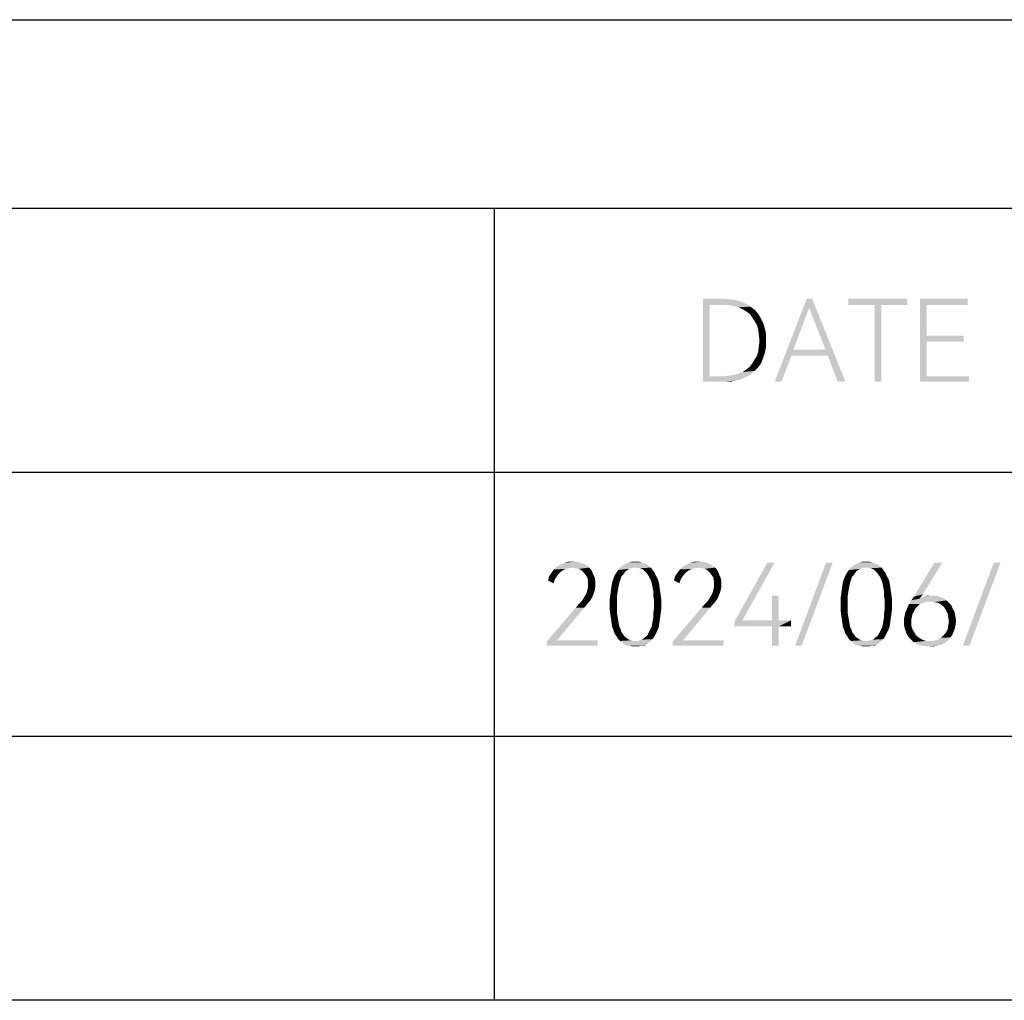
# Model space of a CAD drawing. Header units: millimetres. Extents: x 0 to 297, y 0 to 210.
# Tile 121 of 122: x 243 to 270, y 184 to 210. Entities that reach past the tile are written whole.
import ezdxf

# ---------------------------------------------------------------- set-up
doc = ezdxf.new("R2010")
doc.units = ezdxf.units.MM
doc.header["$LTSCALE"] = 16.335
doc.layers.get('0').update_dxf_attribs({"linetype": 'CONTINUOUS'})

msp = doc.modelspace()

# ---------------------------------------------------------------- linework, layer by layer
at = {"color": 7, "linetype": 'CONTINUOUS'}
msp.add_line((0, 210), (297, 210), dxfattribs=at)
at = {"color": 7, "linetype": 'CONTINUOUS', "true_color": 0x00bfff}
for p, q in [((5, 205), (292, 205)), ((256, 184), (256, 205)), ((121, 198), (292, 198)), ((121, 191), (292, 191)), ((292, 184), (121, 184))]:
    msp.add_line(p, q, dxfattribs=at)
for points in [[(261.535, 202.6), (262.097, 202.6), (261.712, 202.439)], [(261.712, 202.439), (261.535, 200.4), (261.535, 202.6)], [(262.097, 202.6), (262.258, 202.584), (261.712, 202.439)], [(264.426, 202.6), (264.346, 202.359), (263.43, 200.4)], [(264.426, 202.6), (263.43, 200.4), (264.281, 202.6)], [(264.779, 201.251), (264.346, 202.359), (264.426, 202.6)], [(264.843, 201.091), (264.779, 201.251), (264.426, 202.6)], [(265.1, 200.4), (264.843, 201.091), (264.426, 202.6)], [(265.1, 200.4), (264.426, 202.6), (265.309, 200.4)], [(266.947, 202.6), (265.389, 202.439), (265.389, 202.6)], [(266.08, 202.439), (265.389, 202.439), (266.947, 202.6)], [(266.257, 202.439), (266.08, 202.439), (266.947, 202.6)], [(266.257, 202.439), (266.947, 202.6), (266.947, 202.439)], [(267.284, 202.6), (268.553, 202.6), (267.461, 202.439)], [(267.461, 202.439), (267.284, 200.4), (267.284, 202.6)], [(267.461, 202.439), (268.553, 202.6), (268.553, 202.439)], [(261.712, 202.439), (261.712, 200.545), (261.535, 200.4)], [(262.258, 202.584), (262.403, 202.568), (261.712, 202.439)], [(262.403, 202.568), (262.547, 202.52), (261.712, 202.439)], [(262.547, 202.52), (262.676, 202.472), (261.712, 202.439)], [(262.081, 202.439), (261.712, 202.439), (262.676, 202.472)], [(262.21, 202.439), (262.081, 202.439), (262.676, 202.472)], [(262.338, 202.407), (262.21, 202.439), (262.676, 202.472)], [(262.338, 202.407), (262.676, 202.472), (262.788, 202.391)], [(262.788, 202.391), (262.467, 202.375), (262.338, 202.407)], [(262.579, 202.327), (262.467, 202.375), (262.788, 202.391)], [(262.579, 202.327), (262.788, 202.391), (262.9, 202.311)], [(264.346, 202.359), (263.928, 201.251), (263.43, 200.4)], [(266.257, 202.439), (266.08, 200.4), (266.08, 202.439)], [(266.08, 200.4), (266.257, 202.439), (266.257, 200.4)], [(267.461, 202.439), (267.461, 201.62), (267.284, 200.4)], [(262.9, 202.311), (262.676, 202.263), (262.579, 202.327)], [(262.772, 202.199), (262.676, 202.263), (262.9, 202.311)], [(262.772, 202.199), (262.9, 202.311), (262.997, 202.199)], [(262.997, 202.199), (262.836, 202.102), (262.772, 202.199)], [(262.836, 202.102), (262.997, 202.199), (263.061, 202.086)], [(263.061, 202.086), (262.9, 202.006), (262.836, 202.102)], [(262.9, 202.006), (263.061, 202.086), (263.125, 201.958)], [(263.125, 201.958), (262.965, 201.893), (262.9, 202.006)], [(262.965, 201.893), (263.125, 201.958), (263.173, 201.813)], [(263.173, 201.813), (262.997, 201.765), (262.965, 201.893)], [(262.997, 201.765), (263.173, 201.813), (263.205, 201.669)], [(263.205, 201.669), (263.013, 201.636), (262.997, 201.765)], [(263.029, 201.492), (263.013, 201.636), (263.205, 201.669)], [(263.029, 201.492), (263.205, 201.669), (263.205, 201.492)], [(267.461, 201.62), (267.461, 201.46), (267.284, 200.4)], [(267.461, 201.46), (268.441, 201.62), (268.441, 201.46)], [(267.461, 201.62), (268.441, 201.62), (267.461, 201.46)], [(263.205, 201.331), (262.997, 201.219), (263.013, 201.347)], [(262.997, 201.219), (263.205, 201.331), (263.173, 201.171)], [(263.205, 201.492), (263.013, 201.347), (263.029, 201.492)], [(263.013, 201.347), (263.205, 201.492), (263.205, 201.331)], [(267.461, 201.46), (267.461, 200.545), (267.284, 200.4)], [(263.125, 201.026), (262.9, 200.994), (262.965, 201.091)], [(263.173, 201.171), (262.965, 201.091), (262.997, 201.219)], [(262.965, 201.091), (263.173, 201.171), (263.125, 201.026)], [(263.928, 201.251), (263.88, 201.091), (263.43, 200.4)], [(263.43, 200.4), (263.88, 201.091), (263.607, 200.4)], [(263.928, 201.251), (264.779, 201.251), (263.88, 201.091)], [(264.843, 201.091), (263.88, 201.091), (264.779, 201.251)], [(262.997, 200.785), (262.676, 200.721), (262.772, 200.801)], [(262.676, 200.721), (262.997, 200.785), (262.9, 200.689)], [(262.772, 200.801), (262.836, 200.882), (263.077, 200.898)], [(262.772, 200.801), (263.077, 200.898), (262.997, 200.785)], [(263.077, 200.898), (262.836, 200.882), (262.9, 200.994)], [(262.9, 200.994), (263.125, 201.026), (263.077, 200.898)], [(262.081, 200.545), (262.676, 200.528), (261.535, 200.4)], [(261.712, 200.545), (262.081, 200.545), (261.535, 200.4)], [(262.676, 200.528), (262.547, 200.464), (261.535, 200.4)], [(262.081, 200.545), (262.21, 200.561), (262.804, 200.593)], [(262.081, 200.545), (262.804, 200.593), (262.676, 200.528)], [(262.21, 200.561), (262.338, 200.577), (262.804, 200.593)], [(262.804, 200.593), (262.338, 200.577), (262.467, 200.609)], [(262.467, 200.609), (262.579, 200.657), (262.9, 200.689)], [(262.467, 200.609), (262.9, 200.689), (262.804, 200.593)], [(262.9, 200.689), (262.579, 200.657), (262.676, 200.721)], [(267.461, 200.545), (268.585, 200.545), (267.284, 200.4)], [(267.284, 200.4), (268.585, 200.545), (268.585, 200.4)], [(262.547, 200.464), (262.403, 200.432), (261.535, 200.4)], [(262.097, 200.4), (261.535, 200.4), (262.403, 200.432)], [(262.097, 200.4), (262.403, 200.432), (262.258, 200.4)], [(258.448, 195.52), (257.661, 195.504), (257.758, 195.552)], [(258.32, 195.584), (257.758, 195.552), (257.854, 195.6)], [(258.32, 195.584), (258.384, 195.568), (257.758, 195.552)], [(257.758, 195.552), (258.384, 195.568), (258.448, 195.52)], [(258.159, 195.632), (258.239, 195.616), (257.854, 195.6)], [(258.079, 195.632), (258.159, 195.632), (257.854, 195.6)], [(258.079, 195.632), (257.854, 195.6), (257.966, 195.632)], [(257.854, 195.6), (258.239, 195.616), (258.32, 195.584)], [(259.396, 195.52), (259.444, 195.552), (260.022, 195.568)], [(259.396, 195.52), (260.022, 195.568), (260.086, 195.52)], [(259.958, 195.584), (260.022, 195.568), (259.444, 195.552)], [(259.958, 195.584), (259.444, 195.552), (259.508, 195.584)], [(259.893, 195.616), (259.508, 195.584), (259.588, 195.616)], [(259.508, 195.584), (259.893, 195.616), (259.958, 195.584)], [(259.733, 195.632), (259.813, 195.632), (259.588, 195.616)], [(259.733, 195.632), (259.588, 195.616), (259.653, 195.632)], [(259.588, 195.616), (259.813, 195.632), (259.893, 195.616)], [(261.788, 195.52), (261.001, 195.504), (261.098, 195.552)], [(261.66, 195.584), (261.098, 195.552), (261.194, 195.6)], [(261.66, 195.584), (261.724, 195.568), (261.098, 195.552)], [(261.098, 195.552), (261.724, 195.568), (261.788, 195.52)], [(261.499, 195.632), (261.58, 195.616), (261.194, 195.6)], [(261.419, 195.632), (261.499, 195.632), (261.194, 195.6)], [(261.419, 195.632), (261.194, 195.6), (261.307, 195.632)], [(261.194, 195.6), (261.58, 195.616), (261.66, 195.584)], [(263.426, 195.6), (262.575, 194.074), (262.366, 194.042)], [(263.426, 195.6), (262.366, 194.042), (263.234, 195.6)], [(264.968, 195.6), (263.972, 193.4), (264.791, 195.6)], [(263.972, 193.4), (264.968, 195.6), (264.149, 193.4)], [(265.514, 195.52), (265.562, 195.552), (266.14, 195.568)], [(265.514, 195.52), (266.14, 195.568), (266.204, 195.52)], [(266.076, 195.584), (266.14, 195.568), (265.562, 195.552)], [(266.076, 195.584), (265.562, 195.552), (265.626, 195.584)], [(266.012, 195.616), (265.626, 195.584), (265.707, 195.616)], [(265.626, 195.584), (266.012, 195.616), (266.076, 195.584)], [(265.851, 195.632), (265.931, 195.632), (265.707, 195.616)], [(265.851, 195.632), (265.707, 195.616), (265.771, 195.632)], [(265.707, 195.616), (265.931, 195.632), (266.012, 195.616)], [(267.874, 195.6), (267.361, 194.765), (267.12, 194.701)], [(267.874, 195.6), (267.12, 194.701), (267.666, 195.6)], [(269.416, 195.6), (268.42, 193.4), (269.239, 195.6)], [(268.42, 193.4), (269.416, 195.6), (268.597, 193.4)], [(257.693, 195.295), (257.453, 195.247), (257.517, 195.343)], [(257.453, 195.247), (257.693, 195.295), (257.645, 195.231)], [(257.822, 195.407), (257.517, 195.343), (257.581, 195.423)], [(257.822, 195.407), (257.758, 195.359), (257.517, 195.343)], [(257.517, 195.343), (257.758, 195.359), (257.693, 195.295)], [(258.063, 195.472), (257.581, 195.423), (257.661, 195.504)], [(258.063, 195.472), (257.982, 195.455), (257.581, 195.423)], [(257.982, 195.455), (257.902, 195.439), (257.581, 195.423)], [(257.581, 195.423), (257.902, 195.439), (257.822, 195.407)], [(258.063, 195.472), (257.661, 195.504), (258.448, 195.52)], [(258.063, 195.472), (258.448, 195.52), (258.512, 195.472)], [(258.512, 195.472), (258.159, 195.455), (258.063, 195.472)], [(258.239, 195.439), (258.159, 195.455), (258.512, 195.472)], [(258.239, 195.439), (258.512, 195.472), (258.561, 195.423)], [(258.561, 195.423), (258.304, 195.407), (258.239, 195.439)], [(258.304, 195.407), (258.561, 195.423), (258.593, 195.359)], [(258.593, 195.359), (258.368, 195.343), (258.304, 195.407)], [(258.416, 195.279), (258.368, 195.343), (258.593, 195.359)], [(258.416, 195.279), (258.593, 195.359), (258.625, 195.279)], [(259.444, 195.327), (259.187, 195.263), (259.235, 195.343)], [(259.444, 195.327), (259.412, 195.279), (259.187, 195.263)], [(259.524, 195.407), (259.476, 195.375), (259.235, 195.343)], [(259.524, 195.407), (259.235, 195.343), (259.283, 195.407)], [(259.235, 195.343), (259.476, 195.375), (259.444, 195.327)], [(259.685, 195.472), (259.62, 195.455), (259.283, 195.407)], [(259.685, 195.472), (259.283, 195.407), (259.331, 195.472)], [(259.62, 195.455), (259.572, 195.439), (259.283, 195.407)], [(259.283, 195.407), (259.572, 195.439), (259.524, 195.407)], [(260.086, 195.52), (259.331, 195.472), (259.396, 195.52)], [(259.685, 195.472), (259.331, 195.472), (260.086, 195.52)], [(259.733, 195.472), (259.685, 195.472), (260.086, 195.52)], [(259.797, 195.472), (259.733, 195.472), (260.086, 195.52)], [(259.797, 195.472), (260.086, 195.52), (260.15, 195.472)], [(260.15, 195.472), (259.845, 195.455), (259.797, 195.472)], [(259.909, 195.439), (259.845, 195.455), (260.15, 195.472)], [(259.958, 195.407), (259.909, 195.439), (260.15, 195.472)], [(259.958, 195.407), (260.15, 195.472), (260.199, 195.407)], [(260.199, 195.407), (259.99, 195.375), (259.958, 195.407)], [(259.99, 195.375), (260.199, 195.407), (260.247, 195.343)], [(260.247, 195.343), (260.038, 195.327), (259.99, 195.375)], [(260.07, 195.279), (260.038, 195.327), (260.247, 195.343)], [(260.07, 195.279), (260.247, 195.343), (260.279, 195.263)], [(261.034, 195.295), (260.793, 195.247), (260.857, 195.343)], [(260.793, 195.247), (261.034, 195.295), (260.985, 195.231)], [(261.162, 195.407), (260.857, 195.343), (260.921, 195.423)], [(261.162, 195.407), (261.098, 195.359), (260.857, 195.343)], [(260.857, 195.343), (261.098, 195.359), (261.034, 195.295)], [(261.403, 195.472), (260.921, 195.423), (261.001, 195.504)], [(261.403, 195.472), (261.323, 195.455), (260.921, 195.423)], [(261.323, 195.455), (261.242, 195.439), (260.921, 195.423)], [(260.921, 195.423), (261.242, 195.439), (261.162, 195.407)], [(261.403, 195.472), (261.001, 195.504), (261.788, 195.52)], [(261.403, 195.472), (261.788, 195.52), (261.853, 195.472)], [(261.853, 195.472), (261.499, 195.455), (261.403, 195.472)], [(261.58, 195.439), (261.499, 195.455), (261.853, 195.472)], [(261.58, 195.439), (261.853, 195.472), (261.901, 195.423)], [(261.901, 195.423), (261.644, 195.407), (261.58, 195.439)], [(261.644, 195.407), (261.901, 195.423), (261.933, 195.359)], [(261.933, 195.359), (261.708, 195.343), (261.644, 195.407)], [(261.756, 195.279), (261.708, 195.343), (261.933, 195.359)], [(261.756, 195.279), (261.933, 195.359), (261.965, 195.279)], [(265.562, 195.327), (265.305, 195.263), (265.353, 195.343)], [(265.562, 195.327), (265.53, 195.279), (265.305, 195.263)], [(265.642, 195.407), (265.594, 195.375), (265.353, 195.343)], [(265.642, 195.407), (265.353, 195.343), (265.401, 195.407)], [(265.353, 195.343), (265.594, 195.375), (265.562, 195.327)], [(265.803, 195.472), (265.739, 195.455), (265.401, 195.407)], [(265.803, 195.472), (265.401, 195.407), (265.45, 195.472)], [(265.739, 195.455), (265.691, 195.439), (265.401, 195.407)], [(265.401, 195.407), (265.691, 195.439), (265.642, 195.407)], [(266.204, 195.52), (265.45, 195.472), (265.514, 195.52)], [(265.803, 195.472), (265.45, 195.472), (266.204, 195.52)], [(265.851, 195.472), (265.803, 195.472), (266.204, 195.52)], [(265.915, 195.472), (265.851, 195.472), (266.204, 195.52)], [(265.915, 195.472), (266.204, 195.52), (266.269, 195.472)], [(266.269, 195.472), (265.964, 195.455), (265.915, 195.472)], [(266.028, 195.439), (265.964, 195.455), (266.269, 195.472)], [(266.076, 195.407), (266.028, 195.439), (266.269, 195.472)], [(266.076, 195.407), (266.269, 195.472), (266.317, 195.407)], [(266.317, 195.407), (266.108, 195.375), (266.076, 195.407)], [(266.108, 195.375), (266.317, 195.407), (266.365, 195.343)], [(266.365, 195.343), (266.156, 195.327), (266.108, 195.375)], [(266.188, 195.279), (266.156, 195.327), (266.365, 195.343)], [(266.188, 195.279), (266.365, 195.343), (266.397, 195.263)], [(257.645, 195.231), (257.42, 195.134), (257.453, 195.247)], [(257.645, 195.231), (257.597, 195.15), (257.42, 195.134)], [(257.42, 195.134), (257.597, 195.15), (257.565, 195.054)], [(258.625, 195.279), (258.464, 195.215), (258.416, 195.279)], [(258.464, 195.215), (258.625, 195.279), (258.657, 195.215)], [(258.657, 195.215), (258.48, 195.118), (258.464, 195.215)], [(258.657, 195.215), (258.673, 195.134), (258.48, 195.118)], [(258.48, 195.038), (258.48, 195.118), (258.673, 195.134)], [(258.48, 195.038), (258.673, 195.134), (258.673, 195.038)], [(258.673, 195.038), (258.48, 194.958), (258.48, 195.038)], [(258.48, 194.958), (258.673, 195.038), (258.673, 194.942)], [(259.315, 195.086), (259.299, 195.006), (259.107, 194.99)], [(259.315, 195.086), (259.107, 194.99), (259.123, 195.086)], [(259.347, 195.166), (259.123, 195.086), (259.155, 195.182)], [(259.123, 195.086), (259.347, 195.166), (259.315, 195.086)], [(259.364, 195.231), (259.155, 195.182), (259.187, 195.263)], [(259.155, 195.182), (259.364, 195.231), (259.347, 195.166)], [(259.187, 195.263), (259.412, 195.279), (259.364, 195.231)], [(260.279, 195.263), (260.102, 195.231), (260.07, 195.279)], [(260.102, 195.231), (260.279, 195.263), (260.327, 195.182)], [(260.327, 195.182), (260.134, 195.166), (260.102, 195.231)], [(260.166, 195.086), (260.134, 195.166), (260.327, 195.182)], [(260.166, 195.086), (260.327, 195.182), (260.359, 195.086)], [(260.359, 195.086), (260.182, 195.006), (260.166, 195.086)], [(260.182, 195.006), (260.359, 195.086), (260.375, 194.99)], [(260.985, 195.231), (260.761, 195.134), (260.793, 195.247)], [(260.985, 195.231), (260.937, 195.15), (260.761, 195.134)], [(260.761, 195.134), (260.937, 195.15), (260.905, 195.054)], [(261.965, 195.279), (261.804, 195.215), (261.756, 195.279)], [(261.804, 195.215), (261.965, 195.279), (261.997, 195.215)], [(261.997, 195.215), (261.82, 195.118), (261.804, 195.215)], [(261.997, 195.215), (262.013, 195.134), (261.82, 195.118)], [(261.82, 195.038), (261.82, 195.118), (262.013, 195.134)], [(261.82, 195.038), (262.013, 195.134), (262.013, 195.038)], [(262.013, 195.038), (261.82, 194.958), (261.82, 195.038)], [(261.82, 194.958), (262.013, 195.038), (262.013, 194.942)], [(265.434, 195.086), (265.418, 195.006), (265.225, 194.99)], [(265.434, 195.086), (265.225, 194.99), (265.241, 195.086)], [(265.466, 195.166), (265.241, 195.086), (265.273, 195.182)], [(265.241, 195.086), (265.466, 195.166), (265.434, 195.086)], [(265.482, 195.231), (265.273, 195.182), (265.305, 195.263)], [(265.273, 195.182), (265.482, 195.231), (265.466, 195.166)], [(265.305, 195.263), (265.53, 195.279), (265.482, 195.231)], [(266.397, 195.263), (266.22, 195.231), (266.188, 195.279)], [(266.22, 195.231), (266.397, 195.263), (266.445, 195.182)], [(266.445, 195.182), (266.253, 195.166), (266.22, 195.231)], [(266.285, 195.086), (266.253, 195.166), (266.445, 195.182)], [(266.285, 195.086), (266.445, 195.182), (266.477, 195.086)], [(266.477, 195.086), (266.301, 195.006), (266.285, 195.086)], [(266.301, 195.006), (266.477, 195.086), (266.493, 194.99)], [(258.625, 194.765), (258.416, 194.749), (258.448, 194.813)], [(258.657, 194.861), (258.448, 194.813), (258.464, 194.877)], [(258.448, 194.813), (258.657, 194.861), (258.625, 194.765)], [(258.673, 194.942), (258.464, 194.877), (258.48, 194.958)], [(258.464, 194.877), (258.673, 194.942), (258.657, 194.861)], [(259.267, 194.829), (259.074, 194.749), (259.091, 194.877)], [(259.074, 194.749), (259.267, 194.829), (259.251, 194.717)], [(259.283, 194.926), (259.091, 194.877), (259.107, 194.99)], [(259.091, 194.877), (259.283, 194.926), (259.267, 194.829)], [(259.107, 194.99), (259.299, 195.006), (259.283, 194.926)], [(260.375, 194.99), (260.199, 194.926), (260.182, 195.006)], [(260.199, 194.926), (260.375, 194.99), (260.391, 194.877)], [(260.391, 194.877), (260.215, 194.829), (260.199, 194.926)], [(260.215, 194.829), (260.391, 194.877), (260.407, 194.765)], [(260.407, 194.765), (260.215, 194.717), (260.215, 194.829)], [(261.965, 194.765), (261.756, 194.749), (261.788, 194.813)], [(261.997, 194.861), (261.788, 194.813), (261.804, 194.877)], [(261.788, 194.813), (261.997, 194.861), (261.965, 194.765)], [(262.013, 194.942), (261.804, 194.877), (261.82, 194.958)], [(261.804, 194.877), (262.013, 194.942), (261.997, 194.861)], [(265.385, 194.829), (265.193, 194.749), (265.209, 194.877)], [(265.193, 194.749), (265.385, 194.829), (265.369, 194.717)], [(265.401, 194.926), (265.209, 194.877), (265.225, 194.99)], [(265.209, 194.877), (265.401, 194.926), (265.385, 194.829)], [(265.225, 194.99), (265.418, 195.006), (265.401, 194.926)], [(266.493, 194.99), (266.317, 194.926), (266.301, 195.006)], [(266.317, 194.926), (266.493, 194.99), (266.509, 194.877)], [(266.509, 194.877), (266.333, 194.829), (266.317, 194.926)], [(266.333, 194.829), (266.509, 194.877), (266.526, 194.765)], [(266.526, 194.765), (266.333, 194.717), (266.333, 194.829)], [(258.464, 194.508), (258.159, 194.412), (258.239, 194.508)], [(258.159, 194.412), (258.464, 194.508), (258.384, 194.412)], [(258.239, 194.508), (258.32, 194.588), (258.545, 194.604)], [(258.239, 194.508), (258.545, 194.604), (258.464, 194.508)], [(258.545, 194.604), (258.32, 194.588), (258.368, 194.669)], [(258.593, 194.685), (258.368, 194.669), (258.416, 194.749)], [(258.368, 194.669), (258.593, 194.685), (258.545, 194.604)], [(258.416, 194.749), (258.625, 194.765), (258.593, 194.685)], [(259.251, 194.717), (259.058, 194.636), (259.074, 194.749)], [(259.058, 194.636), (259.251, 194.717), (259.251, 194.604)], [(259.251, 194.604), (259.058, 194.492), (259.058, 194.636)], [(259.058, 194.492), (259.251, 194.604), (259.251, 194.492)], [(260.215, 194.717), (260.407, 194.765), (260.423, 194.636)], [(260.423, 194.636), (260.231, 194.604), (260.215, 194.717)], [(260.231, 194.492), (260.231, 194.604), (260.423, 194.636)], [(260.231, 194.492), (260.423, 194.636), (260.423, 194.492)], [(261.804, 194.508), (261.499, 194.412), (261.58, 194.508)], [(261.499, 194.412), (261.804, 194.508), (261.724, 194.412)], [(261.58, 194.508), (261.66, 194.588), (261.885, 194.604)], [(261.58, 194.508), (261.885, 194.604), (261.804, 194.508)], [(261.885, 194.604), (261.66, 194.588), (261.708, 194.669)], [(261.933, 194.685), (261.708, 194.669), (261.756, 194.749)], [(261.708, 194.669), (261.933, 194.685), (261.885, 194.604)], [(261.756, 194.749), (261.965, 194.765), (261.933, 194.685)], [(263.539, 194.733), (263.362, 194.074), (263.362, 194.733)], [(263.362, 194.074), (263.539, 194.733), (263.539, 194.074)], [(265.369, 194.717), (265.177, 194.636), (265.193, 194.749)], [(265.177, 194.636), (265.369, 194.717), (265.369, 194.604)], [(265.369, 194.604), (265.177, 194.492), (265.177, 194.636)], [(265.177, 194.492), (265.369, 194.604), (265.369, 194.492)], [(266.333, 194.717), (266.526, 194.765), (266.542, 194.636)], [(266.542, 194.636), (266.349, 194.604), (266.333, 194.717)], [(266.349, 194.492), (266.349, 194.604), (266.542, 194.636)], [(266.349, 194.492), (266.542, 194.636), (266.542, 194.492)], [(267.28, 194.508), (267.232, 194.46), (266.959, 194.428)], [(267.28, 194.508), (266.959, 194.428), (266.991, 194.508)], [(267.489, 194.572), (266.991, 194.508), (267.055, 194.604)], [(267.489, 194.572), (267.409, 194.556), (266.991, 194.508)], [(267.409, 194.556), (267.345, 194.524), (266.991, 194.508)], [(266.991, 194.508), (267.345, 194.524), (267.28, 194.508)], [(267.28, 194.653), (267.055, 194.604), (267.12, 194.701)], [(267.28, 194.653), (267.923, 194.653), (267.055, 194.604)], [(267.055, 194.604), (267.923, 194.653), (267.987, 194.604)], [(267.055, 194.604), (267.987, 194.604), (267.489, 194.572)], [(267.12, 194.701), (267.361, 194.765), (267.28, 194.653)], [(267.842, 194.685), (267.28, 194.653), (267.345, 194.685)], [(267.28, 194.653), (267.842, 194.685), (267.923, 194.653)], [(267.762, 194.717), (267.345, 194.685), (267.409, 194.717)], [(267.345, 194.685), (267.762, 194.717), (267.842, 194.685)], [(267.569, 194.733), (267.666, 194.733), (267.409, 194.717)], [(267.569, 194.733), (267.409, 194.717), (267.489, 194.733)], [(267.409, 194.717), (267.666, 194.733), (267.762, 194.717)], [(267.553, 194.572), (267.489, 194.572), (267.987, 194.604)], [(267.666, 194.556), (267.553, 194.572), (267.987, 194.604)], [(267.762, 194.54), (267.666, 194.556), (267.987, 194.604)], [(267.762, 194.54), (267.987, 194.604), (268.051, 194.54)], [(268.051, 194.54), (267.842, 194.492), (267.762, 194.54)], [(267.842, 194.492), (268.051, 194.54), (268.115, 194.476)], [(258.384, 194.412), (258.288, 194.299), (257.388, 193.512)], [(258.384, 194.412), (257.388, 193.512), (258.159, 194.412)], [(258.288, 194.299), (257.661, 193.545), (257.388, 193.512)], [(259.251, 194.492), (259.251, 194.38), (259.058, 194.364)], [(259.251, 194.492), (259.058, 194.364), (259.058, 194.492)], [(259.058, 194.364), (259.251, 194.38), (259.251, 194.267)], [(259.251, 194.267), (259.074, 194.235), (259.058, 194.364)], [(259.074, 194.235), (259.251, 194.267), (259.267, 194.171)], [(260.423, 194.364), (260.215, 194.267), (260.231, 194.38)], [(260.215, 194.267), (260.423, 194.364), (260.407, 194.235)], [(260.407, 194.235), (260.215, 194.171), (260.215, 194.267)], [(260.423, 194.492), (260.231, 194.38), (260.231, 194.492)], [(260.231, 194.38), (260.423, 194.492), (260.423, 194.364)], [(261.724, 194.412), (261.628, 194.299), (260.728, 193.512)], [(261.724, 194.412), (260.728, 193.512), (261.499, 194.412)], [(261.628, 194.299), (261.001, 193.545), (260.728, 193.512)], [(265.369, 194.492), (265.369, 194.38), (265.177, 194.364)], [(265.369, 194.492), (265.177, 194.364), (265.177, 194.492)], [(265.177, 194.364), (265.369, 194.38), (265.369, 194.267)], [(265.369, 194.267), (265.193, 194.235), (265.177, 194.364)], [(265.193, 194.235), (265.369, 194.267), (265.385, 194.171)], [(266.542, 194.364), (266.333, 194.267), (266.349, 194.38)], [(266.333, 194.267), (266.542, 194.364), (266.526, 194.235)], [(266.526, 194.235), (266.333, 194.171), (266.333, 194.267)], [(266.542, 194.492), (266.349, 194.38), (266.349, 194.492)], [(266.349, 194.38), (266.542, 194.492), (266.542, 194.364)], [(267.088, 194.251), (266.879, 194.203), (266.895, 194.283)], [(266.879, 194.203), (267.088, 194.251), (267.072, 194.171)], [(267.12, 194.299), (266.895, 194.283), (266.927, 194.347)], [(266.895, 194.283), (267.12, 194.299), (267.088, 194.251)], [(267.184, 194.412), (266.927, 194.347), (266.959, 194.428)], [(267.184, 194.412), (267.152, 194.364), (266.927, 194.347)], [(266.927, 194.347), (267.152, 194.364), (267.12, 194.299)], [(266.959, 194.428), (267.232, 194.46), (267.184, 194.412)], [(268.115, 194.476), (267.923, 194.428), (267.842, 194.492)], [(267.923, 194.428), (268.115, 194.476), (268.147, 194.396)], [(268.147, 194.396), (267.971, 194.347), (267.923, 194.428)], [(267.971, 194.347), (268.147, 194.396), (268.196, 194.315)], [(268.196, 194.315), (268.019, 194.251), (267.971, 194.347)], [(268.019, 194.251), (268.196, 194.315), (268.212, 194.235)], [(268.212, 194.235), (268.035, 194.155), (268.019, 194.251)], [(259.267, 194.171), (259.091, 194.123), (259.074, 194.235)], [(259.091, 194.123), (259.267, 194.171), (259.283, 194.074)], [(259.283, 194.074), (259.107, 194.01), (259.091, 194.123)], [(259.107, 194.01), (259.283, 194.074), (259.299, 193.978)], [(259.299, 193.978), (259.123, 193.898), (259.107, 194.01)], [(260.166, 193.898), (260.182, 193.978), (260.375, 194.01)], [(260.166, 193.898), (260.375, 194.01), (260.359, 193.898)], [(260.375, 194.01), (260.182, 193.978), (260.199, 194.074)], [(260.391, 194.123), (260.199, 194.074), (260.215, 194.171)], [(260.199, 194.074), (260.391, 194.123), (260.375, 194.01)], [(260.215, 194.171), (260.407, 194.235), (260.391, 194.123)], [(263.539, 194.074), (263.86, 194.074), (262.366, 194.042)], [(263.362, 194.074), (263.539, 194.074), (262.366, 194.042)], [(262.575, 194.074), (263.362, 194.074), (262.366, 194.042)], [(262.366, 193.914), (262.366, 194.042), (263.86, 194.074)], [(263.362, 193.914), (262.366, 193.914), (263.86, 194.074)], [(263.539, 193.914), (263.362, 193.914), (263.86, 194.074)], [(263.539, 193.914), (263.86, 194.074), (263.86, 193.914)], [(265.385, 194.171), (265.209, 194.123), (265.193, 194.235)], [(265.209, 194.123), (265.385, 194.171), (265.401, 194.074)], [(265.401, 194.074), (265.225, 194.01), (265.209, 194.123)], [(265.225, 194.01), (265.401, 194.074), (265.418, 193.978)], [(265.418, 193.978), (265.241, 193.898), (265.225, 194.01)], [(266.285, 193.898), (266.301, 193.978), (266.493, 194.01)], [(266.285, 193.898), (266.493, 194.01), (266.477, 193.898)], [(266.493, 194.01), (266.301, 193.978), (266.317, 194.074)], [(266.509, 194.123), (266.317, 194.074), (266.333, 194.171)], [(266.317, 194.074), (266.509, 194.123), (266.493, 194.01)], [(266.333, 194.171), (266.526, 194.235), (266.509, 194.123)], [(267.072, 194.171), (266.863, 194.123), (266.879, 194.203)], [(266.863, 194.123), (267.072, 194.171), (267.055, 194.107)], [(267.055, 194.107), (266.863, 194.042), (266.863, 194.123)], [(266.863, 194.042), (267.055, 194.107), (267.055, 194.042)], [(267.055, 194.042), (266.863, 193.946), (266.863, 194.042)], [(266.863, 193.946), (267.055, 194.042), (267.055, 193.93)], [(268.035, 194.155), (268.212, 194.235), (268.228, 194.155)], [(268.228, 194.155), (268.051, 194.042), (268.035, 194.155)], [(268.228, 193.962), (268.035, 193.946), (268.051, 194.042)], [(268.228, 194.155), (268.244, 194.058), (268.051, 194.042)], [(268.051, 194.042), (268.244, 194.058), (268.228, 193.962)], [(259.123, 193.898), (259.299, 193.978), (259.315, 193.898)], [(259.315, 193.898), (259.155, 193.818), (259.123, 193.898)], [(259.315, 193.898), (259.347, 193.834), (259.155, 193.818)], [(259.155, 193.818), (259.347, 193.834), (259.364, 193.769)], [(259.364, 193.769), (259.187, 193.721), (259.155, 193.818)], [(259.187, 193.721), (259.364, 193.769), (259.412, 193.705)], [(260.279, 193.721), (260.07, 193.705), (260.102, 193.769)], [(260.327, 193.818), (260.102, 193.769), (260.134, 193.834)], [(260.102, 193.769), (260.327, 193.818), (260.279, 193.721)], [(260.359, 193.898), (260.134, 193.834), (260.166, 193.898)], [(260.134, 193.834), (260.359, 193.898), (260.327, 193.818)], [(263.539, 193.914), (263.362, 193.4), (263.362, 193.914)], [(263.362, 193.4), (263.539, 193.914), (263.539, 193.4)], [(265.241, 193.898), (265.418, 193.978), (265.434, 193.898)], [(265.434, 193.898), (265.273, 193.818), (265.241, 193.898)], [(265.434, 193.898), (265.466, 193.834), (265.273, 193.818)], [(265.273, 193.818), (265.466, 193.834), (265.482, 193.769)], [(265.482, 193.769), (265.305, 193.721), (265.273, 193.818)], [(265.305, 193.721), (265.482, 193.769), (265.53, 193.705)], [(266.397, 193.721), (266.188, 193.705), (266.22, 193.769)], [(266.445, 193.818), (266.22, 193.769), (266.253, 193.834)], [(266.22, 193.769), (266.445, 193.818), (266.397, 193.721)], [(266.477, 193.898), (266.253, 193.834), (266.285, 193.898)], [(266.253, 193.834), (266.477, 193.898), (266.445, 193.818)], [(267.055, 193.93), (266.879, 193.866), (266.863, 193.946)], [(266.879, 193.866), (267.055, 193.93), (267.088, 193.834)], [(267.088, 193.834), (266.911, 193.769), (266.879, 193.866)], [(266.911, 193.769), (267.088, 193.834), (267.136, 193.753)], [(267.136, 193.753), (266.943, 193.689), (266.911, 193.769)], [(266.943, 193.689), (267.136, 193.753), (267.184, 193.673)], [(268.147, 193.705), (267.907, 193.673), (267.971, 193.753)], [(268.18, 193.785), (267.971, 193.753), (268.019, 193.834)], [(267.971, 193.753), (268.18, 193.785), (268.147, 193.705)], [(268.212, 193.866), (268.019, 193.834), (268.035, 193.946)], [(268.019, 193.834), (268.212, 193.866), (268.18, 193.785)], [(268.035, 193.946), (268.228, 193.962), (268.212, 193.866)], [(257.661, 193.545), (258.737, 193.545), (257.388, 193.512)], [(257.388, 193.4), (257.388, 193.512), (258.737, 193.545)], [(257.388, 193.4), (258.737, 193.545), (258.737, 193.4)], [(259.412, 193.705), (259.235, 193.657), (259.187, 193.721)], [(259.235, 193.657), (259.412, 193.705), (259.444, 193.657)], [(259.444, 193.657), (259.283, 193.577), (259.235, 193.657)], [(259.444, 193.657), (259.476, 193.625), (259.283, 193.577)], [(259.476, 193.625), (259.524, 193.593), (259.283, 193.577)], [(259.283, 193.577), (259.524, 193.593), (259.572, 193.561)], [(259.572, 193.561), (259.331, 193.528), (259.283, 193.577)], [(259.572, 193.561), (259.62, 193.545), (259.331, 193.528)], [(259.331, 193.528), (259.62, 193.545), (259.685, 193.528)], [(259.685, 193.528), (259.396, 193.48), (259.331, 193.528)], [(259.797, 193.528), (260.15, 193.528), (259.396, 193.48)], [(259.733, 193.528), (259.797, 193.528), (259.396, 193.48)], [(259.685, 193.528), (259.733, 193.528), (259.396, 193.48)], [(259.396, 193.48), (260.15, 193.528), (260.086, 193.48)], [(260.086, 193.48), (259.444, 193.432), (259.396, 193.48)], [(259.444, 193.432), (260.086, 193.48), (260.022, 193.432)], [(259.797, 193.528), (259.845, 193.545), (260.199, 193.577)], [(259.797, 193.528), (260.199, 193.577), (260.15, 193.528)], [(259.845, 193.545), (259.909, 193.561), (260.199, 193.577)], [(260.199, 193.577), (259.909, 193.561), (259.958, 193.593)], [(259.958, 193.593), (259.99, 193.625), (260.247, 193.657)], [(259.958, 193.593), (260.247, 193.657), (260.199, 193.577)], [(260.247, 193.657), (259.99, 193.625), (260.038, 193.657)], [(260.038, 193.657), (260.07, 193.705), (260.279, 193.721)], [(260.038, 193.657), (260.279, 193.721), (260.247, 193.657)], [(261.001, 193.545), (262.077, 193.545), (260.728, 193.512)], [(260.728, 193.4), (260.728, 193.512), (262.077, 193.545)], [(260.728, 193.4), (262.077, 193.545), (262.077, 193.4)], [(265.53, 193.705), (265.353, 193.657), (265.305, 193.721)], [(265.353, 193.657), (265.53, 193.705), (265.562, 193.657)], [(265.562, 193.657), (265.401, 193.577), (265.353, 193.657)], [(265.562, 193.657), (265.594, 193.625), (265.401, 193.577)], [(265.594, 193.625), (265.642, 193.593), (265.401, 193.577)], [(265.401, 193.577), (265.642, 193.593), (265.691, 193.561)], [(265.691, 193.561), (265.45, 193.528), (265.401, 193.577)], [(265.691, 193.561), (265.739, 193.545), (265.45, 193.528)], [(265.45, 193.528), (265.739, 193.545), (265.803, 193.528)], [(265.803, 193.528), (265.514, 193.48), (265.45, 193.528)], [(265.915, 193.528), (266.269, 193.528), (265.514, 193.48)], [(265.851, 193.528), (265.915, 193.528), (265.514, 193.48)], [(265.803, 193.528), (265.851, 193.528), (265.514, 193.48)], [(265.514, 193.48), (266.269, 193.528), (266.204, 193.48)], [(266.204, 193.48), (265.562, 193.432), (265.514, 193.48)], [(265.562, 193.432), (266.204, 193.48), (266.14, 193.432)], [(265.915, 193.528), (265.964, 193.545), (266.317, 193.577)], [(265.915, 193.528), (266.317, 193.577), (266.269, 193.528)], [(265.964, 193.545), (266.028, 193.561), (266.317, 193.577)], [(266.317, 193.577), (266.028, 193.561), (266.076, 193.593)], [(266.076, 193.593), (266.108, 193.625), (266.365, 193.657)], [(266.076, 193.593), (266.365, 193.657), (266.317, 193.577)], [(266.365, 193.657), (266.108, 193.625), (266.156, 193.657)], [(266.156, 193.657), (266.188, 193.705), (266.397, 193.721)], [(266.156, 193.657), (266.397, 193.721), (266.365, 193.657)], [(267.184, 193.673), (266.991, 193.625), (266.943, 193.689)], [(266.991, 193.625), (267.184, 193.673), (267.264, 193.609)], [(267.264, 193.609), (267.055, 193.561), (266.991, 193.625)], [(267.055, 193.561), (267.264, 193.609), (267.345, 193.561)], [(267.345, 193.561), (267.12, 193.496), (267.055, 193.561)], [(267.345, 193.561), (267.441, 193.528), (267.12, 193.496)], [(267.553, 193.528), (267.65, 193.528), (267.12, 193.496)], [(267.441, 193.528), (267.553, 193.528), (267.12, 193.496)], [(267.971, 193.496), (267.12, 193.496), (267.65, 193.528)], [(267.971, 193.496), (267.184, 193.448), (267.12, 193.496)], [(267.184, 193.448), (267.971, 193.496), (267.907, 193.448)], [(268.051, 193.561), (267.65, 193.528), (267.746, 193.561)], [(267.65, 193.528), (268.051, 193.561), (267.971, 193.496)], [(267.746, 193.561), (267.842, 193.609), (268.099, 193.625)], [(267.746, 193.561), (268.099, 193.625), (268.051, 193.561)], [(268.099, 193.625), (267.842, 193.609), (267.907, 193.673)], [(267.907, 193.673), (268.147, 193.705), (268.099, 193.625)], [(260.022, 193.432), (259.508, 193.4), (259.444, 193.432)], [(259.588, 193.4), (259.508, 193.4), (260.022, 193.432)], [(259.893, 193.4), (259.588, 193.4), (260.022, 193.432)], [(259.893, 193.4), (259.653, 193.384), (259.588, 193.4)], [(259.733, 193.384), (259.653, 193.384), (259.893, 193.4)], [(259.733, 193.384), (259.893, 193.4), (259.813, 193.384)], [(259.893, 193.4), (260.022, 193.432), (259.958, 193.4)], [(266.14, 193.432), (265.626, 193.4), (265.562, 193.432)], [(265.707, 193.4), (265.626, 193.4), (266.14, 193.432)], [(266.012, 193.4), (265.707, 193.4), (266.14, 193.432)], [(266.012, 193.4), (265.771, 193.384), (265.707, 193.4)], [(265.851, 193.384), (265.771, 193.384), (266.012, 193.4)], [(265.851, 193.384), (266.012, 193.4), (265.931, 193.384)], [(266.012, 193.4), (266.14, 193.432), (266.076, 193.4)], [(267.907, 193.448), (267.28, 193.416), (267.184, 193.448)], [(267.28, 193.416), (267.907, 193.448), (267.826, 193.416)], [(267.826, 193.416), (267.361, 193.4), (267.28, 193.416)], [(267.361, 193.4), (267.826, 193.416), (267.73, 193.4)], [(267.73, 193.4), (267.457, 193.384), (267.361, 193.4)], [(267.553, 193.384), (267.457, 193.384), (267.73, 193.4)], [(267.553, 193.384), (267.73, 193.4), (267.65, 193.384)]]:
    msp.add_solid(points, dxfattribs=at)

doc.saveas('drawing.dxf')
